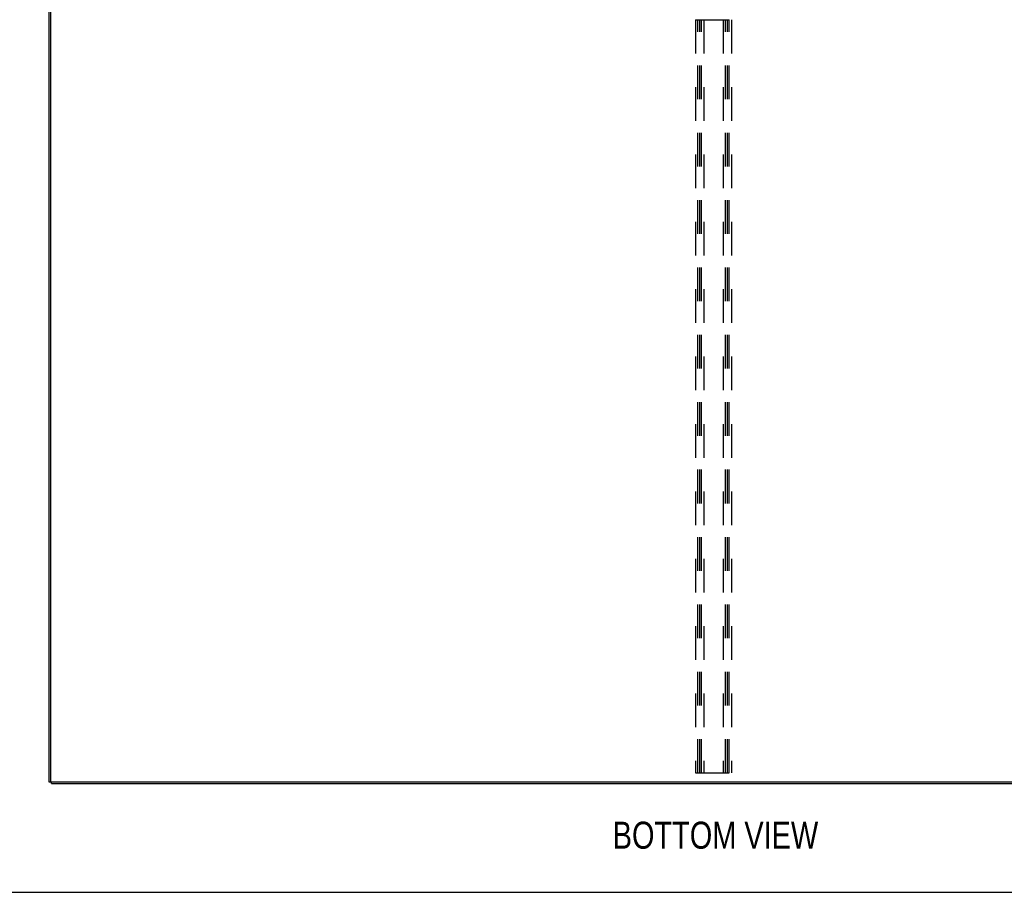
# Model space of a CAD drawing. Header units: inches. Extents: x 0 to 277, y 0 to 179.
# Tile 2 of 94: x 59 to 103, y 0 to 39. Entities that reach past the tile are written whole.
import ezdxf

# ---------------------------------------------------------------- set-up
doc = ezdxf.new("R2010")
doc.units = ezdxf.units.IN
doc.header["$LTSCALE"] = 15.20914
doc.header["$MEASUREMENT"] = 0
doc.linetypes.add('HIDDEN', pattern=[0.2, 0.1, -0.1])
doc.layers.get('0').update_dxf_attribs({"linetype": 'CONTINUOUS'})
doc.layers.add('DEFAULT_2', color=8, linetype='HIDDEN')
doc.layers.add('DIMENSIONS', color=7, linetype='CONTINUOUS')
doc.styles.get("Standard").update_dxf_attribs({"font": 'txt', "width": 0.8})

msp = doc.modelspace()

# ---------------------------------------------------------------- linework, layer by layer
at = {"color": 3, "linetype": 'Continuous'}
for p, q in [((60.208, 40.913), (60.208, 5.028)), ((60.156, 4.965), (60.156, 40.809)), ((120.041, 4.965), (60.27, 4.965))]:
    msp.add_line(p, q, dxfattribs=at)
at = {"color": 7, "linetype": 'Continuous'}
for p, q in [((60.26, 4.965), (60.156, 4.965)), ((60.26, 4.913), (60.26, 4.966)), ((60.26, 4.913), (120.052, 4.913)), ((0, 0), (276.53, 0))]:
    msp.add_line(p, q, dxfattribs=at)
at = {"color": 3, "linetype": 'Continuous'}
msp.add_arc((60.27, 5.028), 0.0625, 180, 270, dxfattribs=at)
at = {"layer": 'DEFAULT_2', "color": 8, "linetype": 'HIDDEN'}
for p, q in [((89.343, 39.392), (89.343, 5.392)), ((89.343, 39.392), (90.968, 39.392)), ((89.447, 5.392), (89.447, 39.392)), ((89.531, 5.392), (89.531, 39.392)), ((89.614, 5.392), (89.614, 39.392)), ((89.718, 39.392), (89.718, 5.392)), ((90.593, 39.392), (90.593, 5.392)), ((90.697, 5.392), (90.697, 39.392)), ((90.781, 5.392), (90.781, 39.392)), ((90.864, 5.392), (90.864, 39.392)), ((90.968, 39.392), (90.968, 5.392)), ((89.343, 5.392), (90.968, 5.392))]:
    msp.add_line(p, q, dxfattribs=at)

# ---------------------------------------------------------------- texts
at = {"layer": 'DIMENSIONS', "color": 2, "linetype": 'Continuous', "insert": (90.241, 3.189), "char_height": 1.21998, "width": 10.73586, "attachment_point": 2, "line_spacing_factor": 0.9}
msp.add_mtext('BOTTOM VIEW', dxfattribs=at)

doc.saveas('drawing.dxf')
